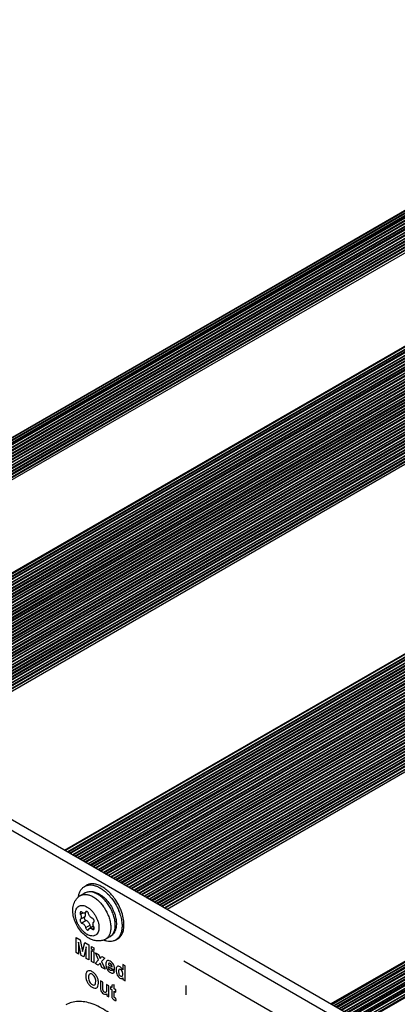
# Model space of a CAD drawing. Header units: inches. Extents: x 0 to 17, y 0 to 11.
# Tile 39 of 44: x 9.3 to 10.1, y 2.8 to 4.9. Entities that reach past the tile are written whole.
import ezdxf

# ---------------------------------------------------------------- set-up
doc = ezdxf.new("R2010")
doc.units = ezdxf.units.IN
doc.header["$LTSCALE"] = 0.935
doc.header["$MEASUREMENT"] = 0
doc.layers.get('0').update_dxf_attribs({"linetype": 'CONTINUOUS'})
doc.layers.add('02___PRT_ALL_AXES', color=7, linetype='CONTINUOUS')
doc.layers.add('03___PRT_ALL_CURVES', color=7, linetype='CONTINUOUS')

msp = doc.modelspace()

# ---------------------------------------------------------------- linework, layer by layer
at = {"color": 7, "linetype": 'Continuous'}
for p, q in [((8.5307, 3.6192), (10.8244, 4.9434)), ((10.8327, 4.9475), (8.5317, 3.6191)), ((8.5317, 3.6191), (10.8324, 4.9474)), ((8.532, 3.619), (10.8333, 4.9477)), ((8.5389, 3.6183), (10.8424, 4.9482)), ((10.8432, 4.9484), (8.5391, 3.6181)), ((8.5393, 3.6177), (10.8439, 4.9483)), ((10.847, 4.9449), (8.5446, 3.6156)), ((8.5461, 3.615), (10.8474, 4.9437)), ((8.5478, 3.6143), (10.8535, 4.9455)), ((10.8549, 4.9455), (8.5486, 3.614)), ((8.5492, 3.6137), (10.8555, 4.9452)), ((10.8583, 4.9413), (8.5545, 3.6111)), ((8.5556, 3.6105), (10.8585, 4.9401)), ((8.5591, 3.6084), (10.8649, 4.9396)), ((10.8666, 4.9395), (8.5601, 3.6079)), ((8.5608, 3.6074), (10.8673, 4.9391)), ((10.8697, 4.9348), (8.5657, 3.6046)), ((8.5664, 3.6042), (10.8697, 4.934)), ((8.5703, 3.602), (10.876, 4.9332)), ((10.8777, 4.933), (8.5713, 3.6014)), ((8.572, 3.601), (10.8784, 4.9326)), ((10.8809, 4.9284), (8.5769, 3.5982)), ((8.5775, 3.5978), (10.8809, 4.9276)), ((8.5814, 3.5956), (10.8871, 4.9268)), ((10.8889, 4.9266), (8.5824, 3.595)), ((8.5831, 3.5946), (10.8896, 4.9262)), ((10.892, 4.922), (8.588, 3.5918)), ((8.5887, 3.5914), (10.892, 4.9212)), ((8.5925, 3.5891), (10.8983, 4.9204)), ((10.9, 4.9202), (8.5936, 3.5886)), ((8.5943, 3.5882), (10.9007, 4.9198)), ((10.9031, 4.9156), (8.5991, 3.5854)), ((8.5998, 3.5849), (10.9031, 4.9148)), ((8.6037, 3.5827), (10.9094, 4.9139)), ((10.9111, 4.9138), (8.6047, 3.5821)), ((8.6054, 3.5817), (10.9118, 4.9133)), ((10.9143, 4.9091), (8.6103, 3.5789)), ((8.611, 3.5785), (10.9143, 4.9083)), ((10.9167, 4.9041), (8.6158, 3.5757)), ((8.7911, 3.4745), (11.0968, 4.8057)), ((11.0985, 4.8056), (8.7921, 3.4739)), ((8.7928, 3.4735), (11.0992, 4.8052)), ((11.1017, 4.8009), (8.7976, 3.4707)), ((8.7983, 3.4703), (11.1017, 4.8001)), ((8.8022, 3.4681), (11.1079, 4.7993)), ((11.1097, 4.7991), (8.8032, 3.4675)), ((8.8039, 3.4671), (11.1104, 4.7987)), ((11.1128, 4.7945), (8.8088, 3.4643)), ((8.8095, 3.4639), (11.1128, 4.7937)), ((8.8133, 3.4617), (11.1191, 4.7929)), ((11.1208, 4.7927), (8.8143, 3.4611)), ((8.815, 3.4607), (11.1215, 4.7923)), ((11.1239, 4.7881), (8.8199, 3.4579)), ((8.8206, 3.4575), (11.1239, 4.7873)), ((8.8245, 3.4552), (11.1302, 4.7864)), ((11.1319, 4.7863), (8.8255, 3.4547)), ((8.8262, 3.4543), (11.1326, 4.7859)), ((11.1351, 4.7817), (8.8311, 3.4514)), ((8.8317, 3.451), (11.1351, 4.7809)), ((8.8356, 3.4488), (11.1413, 4.78)), ((11.1431, 4.7798), (8.8366, 3.4482)), ((8.8373, 3.4478), (11.1438, 4.7794)), ((11.1462, 4.7752), (8.8422, 3.445)), ((8.8429, 3.4446), (11.1462, 4.7744)), ((8.8467, 3.4424), (11.1525, 4.7736)), ((11.1542, 4.7734), (8.8478, 3.4418)), ((8.8484, 3.4414), (11.1549, 4.773)), ((11.1573, 4.7688), (8.8533, 3.4386)), ((8.854, 3.4382), (11.1573, 4.768)), ((8.8579, 3.436), (11.1636, 4.7672)), ((11.1653, 4.767), (8.8589, 3.4354)), ((8.8596, 3.435), (11.166, 4.7666)), ((11.1685, 4.7624), (8.8645, 3.4322)), ((8.8652, 3.4318), (11.1685, 4.7616)), ((8.869, 3.4295), (11.1748, 4.7607)), ((11.1765, 4.7606), (8.87, 3.4289)), ((8.8707, 3.4285), (11.1772, 4.7602)), ((11.1796, 4.7559), (8.8756, 3.4257)), ((8.8763, 3.4253), (11.1796, 4.7551)), ((8.8802, 3.4231), (11.1859, 4.7543)), ((11.1876, 4.7541), (8.8812, 3.4225)), ((8.8819, 3.4221), (11.1883, 4.7537)), ((11.1907, 4.7495), (8.8867, 3.4193)), ((8.8874, 3.4189), (11.1907, 4.7487)), ((8.8913, 3.4167), (11.197, 4.7479)), ((11.1987, 4.7477), (8.8923, 3.4161)), ((8.893, 3.4157), (11.1994, 4.7473)), ((11.2019, 4.7431), (8.8979, 3.4129)), ((8.8986, 3.4125), (11.2019, 4.7423)), ((8.9024, 3.4102), (11.2082, 4.7414)), ((11.2099, 4.7413), (8.9034, 3.4097)), ((8.9041, 3.4093), (11.2106, 4.7409)), ((11.213, 4.7367), (8.909, 3.4064)), ((8.9097, 3.406), (11.213, 4.7359)), ((8.9136, 3.4038), (11.2193, 4.735)), ((11.221, 4.7348), (8.9146, 3.4032)), ((8.9153, 3.4028), (11.2217, 4.7344)), ((11.2241, 4.7302), (8.9201, 3.4)), ((8.9208, 3.3996), (11.2241, 4.7294)), ((8.9247, 3.3974), (11.2304, 4.7286)), ((11.2322, 4.7284), (8.9257, 3.3968)), ((8.9264, 3.3964), (11.2328, 4.728)), ((11.2353, 4.7238), (8.9313, 3.3936)), ((8.932, 3.3932), (11.2353, 4.723)), ((8.9358, 3.391), (11.2416, 4.7222)), ((11.2433, 4.722), (8.9368, 3.3904)), ((8.9375, 3.39), (11.244, 4.7216)), ((11.2464, 4.7174), (8.9424, 3.3872)), ((8.9431, 3.3868), (11.2464, 4.7166)), ((8.947, 3.3845), (11.2527, 4.7157)), ((11.2544, 4.7156), (8.948, 3.3839)), ((8.9487, 3.3835), (11.2551, 4.7152)), ((11.2576, 4.7109), (8.9535, 3.3807)), ((8.9542, 3.3803), (11.2576, 4.7101)), ((8.9581, 3.3781), (11.2638, 4.7093)), ((11.2656, 4.7091), (8.9591, 3.3775)), ((8.9598, 3.3771), (11.2663, 4.7087)), ((11.2687, 4.7045), (8.9647, 3.3743)), ((8.9654, 3.3739), (11.2687, 4.7037)), ((8.9692, 3.3717), (11.275, 4.7029)), ((11.2767, 4.7027), (8.9702, 3.3711)), ((8.9709, 3.3707), (11.2774, 4.7023)), ((11.2798, 4.6981), (8.9758, 3.3679)), ((8.9765, 3.3675), (11.2798, 4.6973)), ((8.9804, 3.3652), (11.2861, 4.6964)), ((11.2878, 4.6963), (8.9814, 3.3647)), ((8.9821, 3.3643), (11.2885, 4.6959)), ((11.291, 4.6917), (8.9869, 3.3614)), ((8.9876, 3.361), (11.291, 4.6908)), ((8.9915, 3.3588), (11.2972, 4.69)), ((11.299, 4.6898), (8.9925, 3.3582)), ((8.9932, 3.3578), (11.2997, 4.6894)), ((11.3021, 4.6852), (8.9981, 3.355)), ((8.9988, 3.3546), (11.3021, 4.6844)), ((9.0026, 3.3524), (11.3084, 4.6836)), ((11.3101, 4.6834), (9.0037, 3.3518)), ((9.0043, 3.3514), (11.3108, 4.683)), ((11.3132, 4.6788), (9.0092, 3.3486)), ((9.0099, 3.3482), (11.3132, 4.678)), ((11.3157, 4.6738), (9.0148, 3.3454)), ((9.3715, 3.1394), (11.6772, 4.4706)), ((11.679, 4.4705), (9.3725, 3.1388)), ((9.3732, 3.1384), (11.6797, 4.47)), ((11.6821, 4.4658), (9.3781, 3.1356)), ((9.3788, 3.1352), (11.6821, 4.465)), ((9.3826, 3.133), (11.6884, 4.4642)), ((11.6901, 4.464), (9.3837, 3.1324)), ((9.3843, 3.132), (11.6908, 4.4636)), ((11.6932, 4.4594), (9.3892, 3.1292)), ((9.3899, 3.1288), (11.6932, 4.4586)), ((9.3938, 3.1266), (11.6995, 4.4578)), ((11.7012, 4.4576), (9.3948, 3.126)), ((9.3955, 3.1256), (11.7019, 4.4572)), ((11.7044, 4.453), (9.4004, 3.1228)), ((9.4011, 3.1224), (11.7044, 4.4522)), ((9.4049, 3.1201), (11.7106, 4.4513)), ((11.7124, 4.4512), (9.4059, 3.1195)), ((9.4066, 3.1191), (11.7131, 4.4508)), ((11.7155, 4.4465), (9.4115, 3.1163)), ((9.4122, 3.1159), (11.7155, 4.4457)), ((9.416, 3.1137), (11.7218, 4.4449)), ((11.7235, 4.4447), (9.4171, 3.1131)), ((9.4178, 3.1127), (11.7242, 4.4443)), ((11.7266, 4.4401), (9.4226, 3.1099)), ((9.4233, 3.1095), (11.7266, 4.4393)), ((9.4272, 3.1073), (11.7329, 4.4385)), ((11.7346, 4.4383), (9.4282, 3.1067)), ((9.4289, 3.1063), (11.7353, 4.4379)), ((11.7378, 4.4337), (9.4338, 3.1035)), ((9.4345, 3.1031), (11.7378, 4.4329)), ((9.4383, 3.1008), (11.7441, 4.432)), ((11.7458, 4.4319), (9.4393, 3.1003)), ((9.44, 3.0999), (11.7465, 4.4315)), ((11.7489, 4.4273), (9.4449, 3.097)), ((9.4456, 3.0966), (11.7489, 4.4265)), ((9.4495, 3.0944), (11.7552, 4.4256)), ((11.7569, 4.4254), (9.4505, 3.0938)), ((9.4512, 3.0934), (11.7576, 4.425)), ((11.76, 4.4208), (9.456, 3.0906)), ((9.4567, 3.0902), (11.76, 4.42)), ((9.4606, 3.088), (11.7663, 4.4192)), ((11.768, 4.419), (9.4616, 3.0874)), ((9.4623, 3.087), (11.7687, 4.4186)), ((11.7712, 4.4144), (9.4672, 3.0842)), ((9.4679, 3.0838), (11.7712, 4.4136)), ((9.4717, 3.0816), (11.7775, 4.4128)), ((11.7792, 4.4126), (9.4727, 3.081)), ((9.4734, 3.0806), (11.7799, 4.4122)), ((11.7823, 4.408), (9.4783, 3.0778)), ((9.479, 3.0774), (11.7823, 4.4072)), ((9.4829, 3.0751), (11.7886, 4.4063)), ((11.7903, 4.4062), (9.4839, 3.0745)), ((9.4846, 3.0741), (11.791, 4.4058)), ((11.7935, 4.4015), (9.4894, 3.0713)), ((9.4901, 3.0709), (11.7935, 4.4007)), ((9.494, 3.0687), (11.7997, 4.3999)), ((11.8015, 4.3997), (9.495, 3.0681)), ((9.4957, 3.0677), (11.8022, 4.3993)), ((11.8046, 4.3951), (9.5006, 3.0649)), ((9.5013, 3.0645), (11.8046, 4.3943)), ((9.5051, 3.0623), (11.8109, 4.3935)), ((11.8126, 4.3933), (9.5061, 3.0617)), ((9.5068, 3.0613), (11.8133, 4.3929)), ((11.8157, 4.3887), (9.5117, 3.0585)), ((9.5124, 3.0581), (11.8157, 4.3879)), ((9.5163, 3.0558), (11.822, 4.387)), ((11.8237, 4.3869), (9.5173, 3.0553)), ((9.518, 3.0549), (11.8244, 4.3865)), ((11.8269, 4.3823), (9.5228, 3.052)), ((9.5235, 3.0516), (11.8269, 4.3814)), ((9.5274, 3.0494), (11.8331, 4.3806)), ((11.8349, 4.3804), (9.5284, 3.0488)), ((9.5291, 3.0484), (11.8356, 4.38)), ((11.838, 4.3758), (9.534, 3.0456)), ((9.5347, 3.0452), (11.838, 4.375)), ((9.5385, 3.043), (11.8443, 4.3742)), ((11.846, 4.374), (9.5395, 3.0424)), ((9.5402, 3.042), (11.8467, 4.3736)), ((11.8491, 4.3694), (9.5451, 3.0392)), ((9.5458, 3.0388), (11.8491, 4.3686)), ((9.5497, 3.0366), (11.8554, 4.3678)), ((11.8571, 4.3676), (9.5507, 3.036)), ((9.5514, 3.0356), (11.8578, 4.3672)), ((11.8603, 4.363), (9.5563, 3.0328)), ((9.5569, 3.0324), (11.8603, 4.3622)), ((9.5608, 3.0301), (11.8665, 4.3613)), ((11.8683, 4.3612), (9.5618, 3.0295)), ((9.5625, 3.0291), (11.869, 4.3608)), ((11.8714, 4.3565), (9.5674, 3.0263)), ((9.5681, 3.0259), (11.8714, 4.3557)), ((9.5719, 3.0237), (11.8777, 4.3549)), ((11.8794, 4.3547), (9.573, 3.0231)), ((9.5737, 3.0227), (11.8801, 4.3543)), ((11.8825, 4.3501), (9.5785, 3.0199)), ((9.5792, 3.0195), (11.8825, 4.3493)), ((9.5831, 3.0173), (11.8888, 4.3485)), ((11.8905, 4.3483), (9.5841, 3.0167)), ((9.5848, 3.0163), (11.8912, 4.3479)), ((11.8937, 4.3437), (9.5897, 3.0135)), ((9.5904, 3.0131), (11.8937, 4.3429)), ((11.8961, 4.3387), (9.5952, 3.0103)), ((12.2577, 4.1355), (9.9519, 2.8043)), ((12.2594, 4.1353), (9.953, 2.8037)), ((9.9537, 2.8033), (12.2601, 4.1349)), ((12.2625, 4.1307), (9.9585, 2.8005)), ((9.9592, 2.8001), (12.2625, 4.1299)), ((12.2688, 4.1291), (9.9631, 2.7979)), ((12.2705, 4.1289), (9.9641, 2.7973)), ((9.9648, 2.7969), (12.2712, 4.1285)), ((12.2737, 4.1243), (9.9697, 2.7941)), ((9.9704, 2.7937), (12.2737, 4.1235)), ((12.28, 4.1226), (9.9742, 2.7914)), ((12.2817, 4.1225), (9.9752, 2.7909)), ((9.9759, 2.7905), (12.2824, 4.1221)), ((12.2848, 4.1179), (9.9808, 2.7876)), ((9.9815, 2.7872), (12.2848, 4.1171)), ((12.2911, 4.1162), (9.9854, 2.785)), ((12.2928, 4.1161), (9.9864, 2.7844)), ((9.9871, 2.784), (12.2935, 4.1156)), ((12.2959, 4.1114), (9.9919, 2.7812)), ((9.9926, 2.7808), (12.2959, 4.1106)), ((12.3022, 4.1098), (9.9965, 2.7786)), ((12.3039, 4.1096), (9.9975, 2.778)), ((9.9982, 2.7776), (12.3046, 4.1092)), ((12.3071, 4.105), (10.0031, 2.7748)), ((10.0038, 2.7744), (12.3071, 4.1042)), ((12.3134, 4.1034), (10.0076, 2.7722)), ((12.3151, 4.1032), (10.0086, 2.7716)), ((10.0093, 2.7712), (12.3158, 4.1028)), ((12.3182, 4.0986), (10.0142, 2.7684)), ((10.0149, 2.768), (12.3182, 4.0978)), ((12.3245, 4.0969), (10.0188, 2.7657)), ((12.3262, 4.0968), (10.0198, 2.7651)), ((10.0205, 2.7647), (12.3269, 4.0964)), ((10.3966, 2.5476), (8.5523, 3.6124)), ((10.3758, 2.5355), (8.5314, 3.6003)), ((9.4066, 3.0405), (9.4163, 3.0461)), ((9.4156, 3.0604), (9.4198, 3.0629)), ((9.4212, 3.0054), (9.4161, 3.0025)), ((9.42, 3.0059), (9.4178, 3.0047)), ((9.4121, 3.0026), (9.4066, 2.9994)), ((9.416, 2.9941), (9.4066, 2.9887)), ((9.4192, 2.9858), (9.4098, 2.9803)), ((9.4823, 2.9964), (9.4837, 2.9903)), ((9.4273, 2.9758), (9.4178, 2.9703)), ((9.4347, 2.9738), (9.426, 2.9688)), ((9.4363, 2.9696), (9.4323, 2.9673)), ((9.4823, 2.9725), (9.4824, 2.9764)), ((9.4613, 2.9457), (9.4711, 2.9513)), ((9.4831, 2.9435), (9.4873, 2.946))]:
    msp.add_line(p, q, dxfattribs=at)
for centre, radius, start, end in [((9.4219, 3.0141), 0.0305, 120.0031, 130.1804), ((9.4196, 3.0018), 0.0481, 60.9873, 64.2645), ((9.4185, 2.9997), 0.0505, 60.3384, 60.999), ((9.4181, 2.9991), 0.0512, 60, 60.3392), ((9.4106, 2.9837), 0.0707, 47.1068, 48.3259), ((9.4095, 2.9825), 0.0724, 46.1943, 47.1081), ((9.393, 2.9717), 0.1028, 40.19, 43.6636), ((9.4021, 2.9973), 0.0158, 20.5437, 20.8451), ((9.3883, 2.9659), 0.1099, 21.3694, 22.02), ((9.3916, 2.968), 0.1108, 21.9872, 22.6647), ((9.3929, 2.9685), 0.1095, 20.9029, 21.9879), ((9.4503, 2.9798), 0.0167, 200.9093, 208.0917), ((9.4461, 2.9721), 0.0305, 290.0292, 299.9976)]:
    msp.add_arc(centre, radius, start, end, dxfattribs=at)
for points, knots in [([(9.4022, 3.0374), (9.4025, 3.04), (9.4036, 3.0448), (9.4064, 3.0514), (9.4098, 3.0559), (9.413, 3.0587), (9.4147, 3.0599), (9.4156, 3.0604)], [0, 0, 0, 0, 0.280441, 0.536574, 0.773429, 0.887417, 1, 1, 1, 1]), ([(9.4156, 3.0604), (9.4173, 3.0614), (9.4209, 3.0629), (9.4269, 3.0638), (9.4334, 3.0633), (9.4402, 3.0616), (9.4471, 3.0585), (9.4541, 3.0543), (9.4609, 3.049), (9.4652, 3.0448), (9.4673, 3.0426)], [0, 0, 0, 0, 0.097842, 0.199683, 0.308774, 0.427223, 0.55598, 0.695006, 0.843482, 1, 1, 1, 1]), ([(9.4163, 3.0461), (9.4174, 3.0468), (9.4198, 3.0479), (9.4236, 3.049), (9.4276, 3.0495), (9.433, 3.0493), (9.4399, 3.0477), (9.4451, 3.0453), (9.4477, 3.0438)], [0, 0, 0, 0, 0.118415, 0.237278, 0.35734, 0.479257, 0.731453, 1, 1, 1, 1]), ([(9.4405, 3.0451), (9.4383, 3.0461), (9.4341, 3.0478), (9.4276, 3.0489), (9.4216, 3.0485), (9.4179, 3.0471), (9.4163, 3.0461)], [0, 0, 0, 0, 0.284852, 0.542367, 0.77758, 1, 1, 1, 1]), ([(9.4835, 3.0302), (9.4812, 3.0335), (9.4765, 3.0399), (9.4685, 3.0485), (9.4601, 3.0556), (9.4514, 3.0611), (9.4428, 3.0647), (9.4356, 3.0661), (9.4303, 3.0661), (9.4266, 3.0655), (9.4231, 3.0645), (9.4209, 3.0635), (9.4198, 3.0629)], [0, 0, 0, 0, 0.156398, 0.307338, 0.449848, 0.581624, 0.701372, 0.809227, 0.859353, 0.907448, 0.9541, 1, 1, 1, 1]), ([(9.4248, 2.9475), (9.4211, 2.9497), (9.4138, 2.9551), (9.4047, 2.9654), (9.3974, 2.9773), (9.3922, 2.9901), (9.3896, 3.0033), (9.3899, 3.0142), (9.392, 3.0223), (9.3944, 3.028), (9.3977, 3.0331), (9.4006, 3.0361), (9.4022, 3.0374)], [0, 0, 0, 0, 0.124415, 0.254808, 0.388215, 0.520102, 0.646715, 0.767106, 0.825767, 0.883917, 0.941931, 1, 1, 1, 1]), ([(9.4066, 3.0405), (9.4075, 3.041), (9.4094, 3.0419), (9.4136, 3.0431), (9.4195, 3.0432), (9.4268, 3.0415), (9.4316, 3.0392), (9.434, 3.0378)], [0, 0, 0, 0, 0.108163, 0.218365, 0.451371, 0.710411, 1, 1, 1, 1]), ([(9.434, 3.0378), (9.4366, 3.0363), (9.4419, 3.0326), (9.4491, 3.0259), (9.4557, 3.0179), (9.4615, 3.009), (9.4663, 2.9995), (9.4699, 2.9898), (9.4721, 2.9802), (9.4727, 2.9738), (9.4727, 2.9707)], [0, 0, 0, 0, 0.114158, 0.237324, 0.366975, 0.499999, 0.633023, 0.762674, 0.885841, 1, 1, 1, 1]), ([(9.4824, 2.9764), (9.4824, 2.9794), (9.4819, 2.9858), (9.4796, 2.9954), (9.476, 3.0051), (9.4712, 3.0146), (9.4654, 3.0235), (9.4588, 3.0315), (9.4516, 3.0382), (9.4463, 3.0419), (9.4437, 3.0434)], [0, 0, 0, 0, 0.114159, 0.237326, 0.366977, 0.500001, 0.633025, 0.762676, 0.885842, 1, 1, 1, 1]), ([(9.4477, 3.0438), (9.4486, 3.0433), (9.4521, 3.0412), (9.4553, 3.0386), (9.4577, 3.0365)], [0, 0, 0, 0, 0.242232, 1, 1, 1, 1]), ([(9.4596, 3.0347), (9.4628, 3.0317), (9.4686, 3.025), (9.4734, 3.0175), (9.4755, 3.0135)], [0, 0, 0, 0, 0.492754, 1, 1, 1, 1]), ([(9.4715, 3.038), (9.4754, 3.0334), (9.4824, 3.0235), (9.4878, 3.0127), (9.4901, 3.0071)], [0, 0, 0, 0, 0.498548, 1, 1, 1, 1]), ([(9.4939, 3.0107), (9.4932, 3.0124), (9.4902, 3.0191), (9.4865, 3.0256), (9.4835, 3.0302)], [0, 0, 0, 0, 0.24845, 1, 1, 1, 1]), ([(9.4211, 2.9558), (9.4193, 2.9569), (9.4158, 2.9593), (9.411, 2.9638), (9.4066, 2.9691), (9.4027, 2.975), (9.3995, 2.9814), (9.3971, 2.9879), (9.3956, 2.9943), (9.3951, 3.0004), (9.3955, 3.0059), (9.397, 3.0107), (9.3994, 3.0147), (9.4027, 3.0175), (9.4068, 3.019), (9.4114, 3.0191), (9.4163, 3.0179), (9.4195, 3.0164), (9.4211, 3.0155)], [0, 0, 0, 0, 0.066588, 0.138432, 0.214058, 0.291651, 0.369246, 0.444871, 0.516718, 0.583304, 0.643683, 0.697697, 0.746279, 0.791652, 0.837024, 0.885606, 0.939618, 1, 1, 1, 1]), ([(9.4067, 3.0047), (9.4066, 3.0046), (9.4063, 3.0043), (9.4059, 3.0038), (9.4057, 3.0032), (9.4057, 3.0027), (9.4057, 3.0025)], [0, 0, 0, 0, 0.21778, 0.450904, 0.710268, 1, 1, 1, 1]), ([(9.4098, 3.004), (9.4095, 3.0042), (9.409, 3.0045), (9.4082, 3.0049), (9.4074, 3.005), (9.4069, 3.0048), (9.4067, 3.0047)], [0, 0, 0, 0, 0.299823, 0.56364, 0.792905, 1, 1, 1, 1]), ([(9.4161, 3.0025), (9.4157, 3.0023), (9.4147, 3.002), (9.4131, 3.0021), (9.4114, 3.0028), (9.4103, 3.0035), (9.4098, 3.004)], [0, 0, 0, 0, 0.207094, 0.436359, 0.700159, 1, 1, 1, 1]), ([(9.4178, 3.0047), (9.4177, 3.0042), (9.4173, 3.0034), (9.4165, 3.0027), (9.4161, 3.0025)], [0, 0, 0, 0, 0.522943, 1, 1, 1, 1]), ([(9.4178, 2.9984), (9.4178, 2.9988), (9.4177, 3.0003), (9.4173, 3.0018), (9.4169, 3.0028)], [0, 0, 0, 0, 0.232759, 1, 1, 1, 1]), ([(9.4187, 3.0058), (9.4185, 3.0056), (9.4181, 3.0053), (9.4179, 3.0049), (9.4178, 3.0047)], [0, 0, 0, 0, 0.477173, 1, 1, 1, 1]), ([(9.4212, 3.0054), (9.421, 3.0056), (9.4205, 3.0058), (9.4198, 3.006), (9.4192, 3.006), (9.4188, 3.0059), (9.4187, 3.0058)], [0, 0, 0, 0, 0.291793, 0.551803, 0.784184, 1, 1, 1, 1]), ([(9.4211, 3.0155), (9.4228, 3.0144), (9.4263, 3.012), (9.4311, 3.0075), (9.4356, 3.0022), (9.4394, 2.9963), (9.4426, 2.9899), (9.445, 2.9834), (9.4465, 2.977), (9.447, 2.9709), (9.4466, 2.9654), (9.4452, 2.9605), (9.4428, 2.9566), (9.4394, 2.9538), (9.4354, 2.9523), (9.4308, 2.9522), (9.4259, 2.9534), (9.4227, 2.9549), (9.4211, 2.9558)], [0, 0, 0, 0, 0.066588, 0.138432, 0.214058, 0.291651, 0.369246, 0.444871, 0.516718, 0.583304, 0.643683, 0.697697, 0.746279, 0.791652, 0.837024, 0.885606, 0.939618, 1, 1, 1, 1]), ([(9.4243, 3.001), (9.4241, 3.0019), (9.4235, 3.0032), (9.4223, 3.0046), (9.4216, 3.0052), (9.4212, 3.0054)], [0, 0, 0, 0, 0.513123, 0.767506, 1, 1, 1, 1]), ([(9.4755, 3.0135), (9.4759, 3.0128), (9.4773, 3.01), (9.4786, 3.0071), (9.4795, 3.0049)], [0, 0, 0, 0, 0.251377, 1, 1, 1, 1]), ([(9.4795, 3.0049), (9.4798, 3.0042), (9.4808, 3.0014), (9.4818, 2.9986), (9.4823, 2.9964)], [0, 0, 0, 0, 0.252928, 1, 1, 1, 1]), ([(9.4906, 3.006), (9.4909, 3.0052), (9.492, 3.0022), (9.493, 2.9991), (9.4937, 2.9967)], [0, 0, 0, 0, 0.253033, 1, 1, 1, 1]), ([(9.5013, 2.9769), (9.5013, 2.9819), (9.5001, 2.9924), (9.4971, 3.0025), (9.4951, 3.0076)], [0, 0, 0, 0, 0.477586, 1, 1, 1, 1]), ([(9.4057, 3.0025), (9.4057, 3.002), (9.4059, 3.0009), (9.4063, 2.9999), (9.4066, 2.9994)], [0, 0, 0, 0, 0.474593, 1, 1, 1, 1]), ([(9.4066, 2.9887), (9.4063, 2.9885), (9.4058, 2.9878), (9.4057, 2.987), (9.4057, 2.9865)], [0, 0, 0, 0, 0.451352, 1, 1, 1, 1]), ([(9.4057, 2.9865), (9.4057, 2.9859), (9.406, 2.9846), (9.4069, 2.9827), (9.4082, 2.9812), (9.4093, 2.9805), (9.4098, 2.9803)], [0, 0, 0, 0, 0.244242, 0.514335, 0.776408, 1, 1, 1, 1]), ([(9.4066, 2.9994), (9.4071, 2.9983), (9.408, 2.9963), (9.4083, 2.9941), (9.4083, 2.993)], [0, 0, 0, 0, 0.525407, 1, 1, 1, 1]), ([(9.4083, 2.993), (9.4083, 2.9925), (9.4083, 2.9916), (9.4079, 2.9904), (9.4074, 2.9894), (9.4069, 2.9889), (9.4066, 2.9887)], [0, 0, 0, 0, 0.287629, 0.547318, 0.782091, 1, 1, 1, 1]), ([(9.4151, 2.992), (9.4151, 2.9924), (9.4152, 2.9932), (9.4157, 2.9939), (9.416, 2.9941)], [0, 0, 0, 0, 0.548648, 1, 1, 1, 1]), ([(9.4192, 2.9858), (9.4187, 2.986), (9.4176, 2.9867), (9.4163, 2.9882), (9.4154, 2.99), (9.4151, 2.9914), (9.4151, 2.992)], [0, 0, 0, 0, 0.223592, 0.485665, 0.755758, 1, 1, 1, 1]), ([(9.416, 2.9941), (9.4163, 2.9943), (9.4168, 2.9948), (9.4174, 2.9959), (9.4177, 2.9971), (9.4178, 2.998), (9.4178, 2.9984)], [0, 0, 0, 0, 0.217909, 0.452682, 0.712371, 1, 1, 1, 1]), ([(9.4273, 2.9758), (9.427, 2.9769), (9.4261, 2.9791), (9.4243, 2.9821), (9.422, 2.9844), (9.4201, 2.9855), (9.4192, 2.9858)], [0, 0, 0, 0, 0.26204, 0.530597, 0.782656, 1, 1, 1, 1]), ([(9.4323, 2.991), (9.4314, 2.9913), (9.4296, 2.9923), (9.4273, 2.9947), (9.4254, 2.9976), (9.4246, 2.9998), (9.4243, 3.001)], [0, 0, 0, 0, 0.217344, 0.469403, 0.73796, 1, 1, 1, 1]), ([(9.4364, 2.9847), (9.4364, 2.9854), (9.4362, 2.9867), (9.4353, 2.9886), (9.434, 2.9901), (9.4329, 2.9908), (9.4323, 2.991)], [0, 0, 0, 0, 0.244242, 0.514335, 0.776408, 1, 1, 1, 1]), ([(9.4338, 2.9783), (9.4338, 2.9788), (9.4339, 2.9796), (9.4342, 2.9809), (9.4348, 2.9819), (9.4353, 2.9824), (9.4356, 2.9826)], [0, 0, 0, 0, 0.287629, 0.547318, 0.782091, 1, 1, 1, 1]), ([(9.4356, 2.9826), (9.4359, 2.9828), (9.4363, 2.9835), (9.4364, 2.9843), (9.4364, 2.9847)], [0, 0, 0, 0, 0.451352, 1, 1, 1, 1]), ([(9.4837, 2.9903), (9.484, 2.989), (9.4848, 2.9838), (9.4849, 2.9784), (9.4845, 2.9745)], [0, 0, 0, 0, 0.260755, 1, 1, 1, 1]), ([(9.4937, 2.9967), (9.4948, 2.993), (9.4964, 2.9856), (9.4971, 2.9781), (9.4971, 2.9744)], [0, 0, 0, 0, 0.518499, 1, 1, 1, 1]), ([(9.4098, 2.9803), (9.4107, 2.98), (9.4125, 2.9789), (9.4148, 2.9766), (9.4167, 2.9737), (9.4176, 2.9715), (9.4178, 2.9703)], [0, 0, 0, 0, 0.217344, 0.469403, 0.73796, 1, 1, 1, 1]), ([(9.4178, 2.9703), (9.418, 2.9696), (9.4187, 2.9681), (9.4199, 2.9666), (9.4211, 2.9657), (9.4219, 2.9654), (9.4228, 2.9653), (9.4233, 2.9654), (9.4235, 2.9655)], [0, 0, 0, 0, 0.290367, 0.576453, 0.703926, 0.815945, 0.912878, 1, 1, 1, 1]), ([(9.4235, 2.9655), (9.4237, 2.9657), (9.424, 2.966), (9.4242, 2.9664), (9.4243, 2.9666)], [0, 0, 0, 0, 0.477173, 1, 1, 1, 1]), ([(9.4243, 2.9666), (9.4245, 2.9671), (9.4249, 2.9679), (9.4256, 2.9686), (9.426, 2.9688)], [0, 0, 0, 0, 0.522943, 1, 1, 1, 1]), ([(9.426, 2.9688), (9.4264, 2.969), (9.4274, 2.9693), (9.429, 2.9692), (9.4307, 2.9685), (9.4318, 2.9678), (9.4323, 2.9673)], [0, 0, 0, 0, 0.207094, 0.436359, 0.700159, 1, 1, 1, 1]), ([(9.4304, 2.9713), (9.43, 2.9715), (9.4293, 2.9721), (9.4281, 2.9735), (9.4275, 2.9749), (9.4273, 2.9758)], [0, 0, 0, 0, 0.232494, 0.486877, 1, 1, 1, 1]), ([(9.4323, 2.9673), (9.4326, 2.9671), (9.4331, 2.9668), (9.4339, 2.9664), (9.4347, 2.9663), (9.4352, 2.9665), (9.4354, 2.9666)], [0, 0, 0, 0, 0.299823, 0.56364, 0.792905, 1, 1, 1, 1]), ([(9.4347, 2.9738), (9.4346, 2.9742), (9.4341, 2.9757), (9.4338, 2.9772), (9.4338, 2.9783)], [0, 0, 0, 0, 0.266214, 1, 1, 1, 1]), ([(9.4354, 2.9666), (9.4356, 2.9667), (9.4359, 2.967), (9.4362, 2.9675), (9.4364, 2.9681), (9.4364, 2.9686), (9.4364, 2.9688)], [0, 0, 0, 0, 0.21778, 0.450904, 0.710268, 1, 1, 1, 1]), ([(9.4364, 2.9688), (9.4364, 2.9693), (9.4362, 2.9704), (9.4358, 2.9714), (9.4356, 2.9719)], [0, 0, 0, 0, 0.474593, 1, 1, 1, 1]), ([(9.4727, 2.9707), (9.4727, 2.968), (9.4723, 2.9627), (9.4701, 2.9555), (9.4671, 2.9505), (9.464, 2.9474), (9.4622, 2.9462), (9.4613, 2.9457)], [0, 0, 0, 0, 0.28959, 0.54863, 0.781636, 0.891837, 1, 1, 1, 1]), ([(9.4711, 2.9513), (9.4727, 2.9522), (9.4757, 2.9547), (9.4791, 2.9596), (9.4814, 2.9657), (9.4821, 2.9702), (9.4823, 2.9725)], [0, 0, 0, 0, 0.222684, 0.458019, 0.715441, 1, 1, 1, 1]), ([(9.4835, 2.9687), (9.483, 2.9669), (9.4818, 2.9633), (9.4791, 2.9585), (9.4755, 2.9543), (9.4726, 2.9522), (9.4711, 2.9513)], [0, 0, 0, 0, 0.258834, 0.509789, 0.755961, 1, 1, 1, 1]), ([(9.4845, 2.9745), (9.4844, 2.974), (9.4842, 2.9721), (9.4838, 2.9701), (9.4835, 2.9687)], [0, 0, 0, 0, 0.254282, 1, 1, 1, 1]), ([(9.4971, 2.9744), (9.4971, 2.9715), (9.4967, 2.9659), (9.4948, 2.9581), (9.4916, 2.9515), (9.4886, 2.9478), (9.487, 2.9463)], [0, 0, 0, 0, 0.285026, 0.544651, 0.781064, 1, 1, 1, 1]), ([(9.4873, 2.946), (9.4885, 2.9466), (9.4906, 2.9481), (9.4934, 2.9509), (9.4958, 2.9541), (9.4978, 2.9579), (9.4994, 2.9621), (9.5009, 2.9684), (9.5013, 2.9734), (9.5013, 2.9769)], [0, 0, 0, 0, 0.108047, 0.218131, 0.332105, 0.451502, 0.577464, 0.710722, 1, 1, 1, 1]), ([(9.4565, 2.9434), (9.454, 2.9425), (9.4486, 2.9413), (9.4404, 2.9416), (9.4323, 2.9437), (9.4273, 2.9461), (9.4248, 2.9475)], [0, 0, 0, 0, 0.247514, 0.495056, 0.744784, 1, 1, 1, 1]), ([(9.4831, 2.9435), (9.4813, 2.9425), (9.4773, 2.9409), (9.4707, 2.9401), (9.4636, 2.9409), (9.4589, 2.9424), (9.4566, 2.9433)], [0, 0, 0, 0, 0.226305, 0.463349, 0.719566, 1, 1, 1, 1]), ([(9.487, 2.9463), (9.4867, 2.9461), (9.4854, 2.945), (9.4841, 2.9441), (9.4831, 2.9435)], [0, 0, 0, 0, 0.251769, 1, 1, 1, 1])]:
    msp.add_open_spline(points, degree=3, knots=knots, dxfattribs=at)
at = {"layer": '02___PRT_ALL_AXES', "color": 7, "linetype": 'Continuous'}
msp.add_open_spline([(9.565, 2.6018), (9.565, 2.6153), (9.5612, 2.6436), (9.5471, 2.6851), (9.5255, 2.7252), (9.5022, 2.755), (9.4812, 2.7752), (9.4651, 2.7878), (9.4487, 2.7978), (9.4325, 2.805), (9.4166, 2.8092), (9.4014, 2.8103), (9.3873, 2.8083), (9.3787, 2.8047), (9.3749, 2.8025)], degree=3, knots=[0, 0, 0, 0, 0.128624, 0.270154, 0.417244, 0.561527, 0.630178, 0.695317, 0.756312, 0.812794, 0.864736, 0.912549, 0.957159, 1, 1, 1, 1], dxfattribs=at)
at = {"layer": '03___PRT_ALL_CURVES', "color": 7, "linetype": 'Continuous'}
for p, q in [((9.3973, 2.9161), (9.3973, 2.9488)), ((9.3973, 2.9488), (9.4059, 2.9439)), ((9.4026, 2.9388), (9.4026, 2.9131)), ((9.4082, 2.9098), (9.4026, 2.9388)), ((9.4059, 2.9439), (9.411, 2.9186)), ((9.411, 2.9186), (9.4161, 2.938)), ((9.4193, 2.9291), (9.4137, 2.9067)), ((9.4161, 2.938), (9.4246, 2.933)), ((9.4193, 2.9034), (9.4193, 2.9291)), ((9.4246, 2.933), (9.4246, 2.9004)), ((9.4303, 2.924), (9.4303, 2.9298)), ((9.4303, 2.9298), (9.4357, 2.9266)), ((9.4357, 2.9208), (9.4303, 2.924)), ((9.4303, 2.8971), (9.4303, 2.9208)), ((9.4303, 2.9208), (9.4357, 2.9176)), ((9.4357, 2.9266), (9.4357, 2.9208)), ((9.4357, 2.9176), (9.4357, 2.894)), ((9.4026, 2.9131), (9.3973, 2.9161)), ((9.4137, 2.9067), (9.4082, 2.9098)), ((9.4246, 2.9004), (9.4193, 2.9034)), ((9.4357, 2.894), (9.4303, 2.8971)), ((9.4387, 2.8923), (9.446, 2.9002)), ((9.446, 2.9002), (9.439, 2.9157)), ((9.439, 2.9157), (9.4456, 2.9119)), ((9.4456, 2.9119), (9.4492, 2.9033)), ((9.4492, 2.9033), (9.453, 2.9076)), ((9.4594, 2.9039), (9.4525, 2.8968)), ((9.4525, 2.8968), (9.46, 2.8799)), ((9.453, 2.9076), (9.4594, 2.9039)), ((9.6314, 2.898), (9.8614, 2.7652)), ((9.445, 2.8886), (9.4387, 2.8923)), ((9.4492, 2.8935), (9.445, 2.8886)), ((9.4534, 2.8838), (9.4492, 2.8935)), ((9.46, 2.8799), (9.4534, 2.8838)), ((9.4672, 2.8858), (9.4808, 2.878)), ((9.4673, 2.8896), (9.4754, 2.8849)), ((9.4805, 2.8746), (9.4751, 2.8787)), ((9.4986, 2.8903), (9.4986, 2.8786)), ((9.504, 2.8872), (9.4986, 2.8903)), ((9.504, 2.8545), (9.504, 2.8872)), ((9.45, 2.8546), (9.45, 2.8396)), ((9.4554, 2.8515), (9.45, 2.8546)), ((9.499, 2.8609), (9.499, 2.8574)), ((9.499, 2.8574), (9.504, 2.8545)), ((9.4554, 2.8406), (9.4554, 2.8515)), ((9.4632, 2.847), (9.4632, 2.837)), ((9.4686, 2.8439), (9.4632, 2.847)), ((9.4686, 2.8202), (9.4686, 2.8439)), ((9.472, 2.8419), (9.472, 2.8369)), ((9.4745, 2.8405), (9.472, 2.8419)), ((9.472, 2.8369), (9.4745, 2.8355)), ((9.4799, 2.8457), (9.4745, 2.8452)), ((9.4745, 2.8452), (9.4745, 2.8405)), ((9.4745, 2.8355), (9.4745, 2.8252)), ((9.4799, 2.8373), (9.4799, 2.8457)), ((9.4836, 2.8352), (9.4799, 2.8373)), ((9.4799, 2.8228), (9.4799, 2.8323)), ((9.4799, 2.8323), (9.4836, 2.8302)), ((9.4836, 2.8302), (9.4836, 2.8352)), ((9.6364, 2.8242), (9.6364, 2.8448)), ((9.4636, 2.8266), (9.4636, 2.8231)), ((9.4636, 2.8231), (9.4686, 2.8202)), ((9.4841, 2.8117), (9.4836, 2.8168))]:
    msp.add_line(p, q, dxfattribs=at)
for points, knots in [([(9.4808, 2.878), (9.4809, 2.8816), (9.4802, 2.8879), (9.4752, 2.8949), (9.47, 2.8989), (9.4646, 2.8996), (9.4621, 2.8957), (9.4617, 2.8927), (9.4617, 2.8912)], [0, 0, 0, 0, 0.290285, 0.407112, 0.532936, 0.754412, 0.874801, 1, 1, 1, 1]), ([(9.4457, 2.8494), (9.4457, 2.8495), (9.4457, 2.8521), (9.4451, 2.8575), (9.4422, 2.8645), (9.4378, 2.8705), (9.4328, 2.8743), (9.4286, 2.8763), (9.4253, 2.8771), (9.422, 2.8764), (9.4195, 2.8737), (9.4184, 2.8701), (9.4182, 2.8669), (9.4182, 2.8654)], [0, 0, 0, 0, 0.005307, 0.130919, 0.256531, 0.382261, 0.507991, 0.577622, 0.647254, 0.75189, 0.857205, 0.928602, 1, 1, 1, 1]), ([(9.4617, 2.8912), (9.4617, 2.891), (9.4617, 2.8893), (9.4619, 2.8861), (9.4636, 2.881), (9.467, 2.8759), (9.4711, 2.8728), (9.4746, 2.8712), (9.4782, 2.871), (9.4799, 2.8729), (9.4805, 2.8746)], [0, 0, 0, 0, 0.016241, 0.155065, 0.278995, 0.42678, 0.59387, 0.703994, 0.802322, 1, 1, 1, 1]), ([(9.4751, 2.8787), (9.4749, 2.8779), (9.4741, 2.8765), (9.4713, 2.8772), (9.4679, 2.8808), (9.4673, 2.8842), (9.4672, 2.8858)], [0, 0, 0, 0, 0.212096, 0.39668, 0.674689, 1, 1, 1, 1]), ([(9.4754, 2.8849), (9.4754, 2.8864), (9.4748, 2.8896), (9.4713, 2.8934), (9.4679, 2.8936), (9.4673, 2.891), (9.4673, 2.8896)], [0, 0, 0, 0, 0.275211, 0.498442, 0.731496, 1, 1, 1, 1]), ([(9.4986, 2.8786), (9.4972, 2.8813), (9.4926, 2.8866), (9.4867, 2.8869), (9.4843, 2.8829), (9.4839, 2.8781), (9.4843, 2.8728), (9.4857, 2.869), (9.4865, 2.8674)], [0, 0, 0, 0, 0.2179, 0.441404, 0.56709, 0.719987, 0.871219, 1, 1, 1, 1]), ([(9.4986, 2.8702), (9.4986, 2.8712), (9.4983, 2.8735), (9.4971, 2.877), (9.4941, 2.8802), (9.4911, 2.8805), (9.4898, 2.8783), (9.4895, 2.8765), (9.4896, 2.8752)], [0, 0, 0, 0, 0.101795, 0.232165, 0.493204, 0.74616, 0.87308, 1, 1, 1, 1]), ([(9.4896, 2.8752), (9.4896, 2.8742), (9.4897, 2.8716), (9.4905, 2.8688), (9.492, 2.8662), (9.4945, 2.8641), (9.4971, 2.8639), (9.4984, 2.8661), (9.4986, 2.8685), (9.4986, 2.8699), (9.4986, 2.8702)], [0, 0, 0, 0, 0.102123, 0.204247, 0.352872, 0.501497, 0.736384, 0.853905, 0.971425, 1, 1, 1, 1]), ([(9.4182, 2.8654), (9.4182, 2.8601), (9.4202, 2.8529), (9.4261, 2.8449), (9.432, 2.8404), (9.4378, 2.8381), (9.4422, 2.8391), (9.445, 2.8426), (9.4456, 2.8471), (9.4457, 2.8494)], [0, 0, 0, 0, 0.253148, 0.379603, 0.506058, 0.630992, 0.755925, 0.880616, 1, 1, 1, 1]), ([(9.4398, 2.853), (9.4398, 2.8531), (9.4398, 2.8549), (9.4394, 2.8587), (9.4378, 2.863), (9.4353, 2.8666), (9.4308, 2.8701), (9.4266, 2.8706), (9.4245, 2.8673), (9.4241, 2.864), (9.4241, 2.8622)], [0, 0, 0, 0, 0.006408, 0.130807, 0.255206, 0.379092, 0.502979, 0.75126, 0.87563, 1, 1, 1, 1]), ([(9.4241, 2.8622), (9.4241, 2.8605), (9.4245, 2.8569), (9.4267, 2.8509), (9.432, 2.8454), (9.4372, 2.8449), (9.4394, 2.8482), (9.4397, 2.8514), (9.4398, 2.853)], [0, 0, 0, 0, 0.125563, 0.251127, 0.502887, 0.754647, 0.880527, 1, 1, 1, 1]), ([(9.4865, 2.8674), (9.488, 2.8645), (9.4915, 2.8605), (9.4963, 2.8592), (9.4982, 2.8601), (9.499, 2.8609)], [0, 0, 0, 0, 0.471009, 0.721595, 1, 1, 1, 1]), ([(9.45, 2.8396), (9.45, 2.8379), (9.4501, 2.8345), (9.453, 2.8293), (9.4568, 2.8261), (9.4608, 2.8249), (9.4628, 2.8258), (9.4636, 2.8266)], [0, 0, 0, 0, 0.232381, 0.40841, 0.601353, 0.801753, 1, 1, 1, 1]), ([(9.4632, 2.837), (9.4632, 2.8356), (9.4631, 2.8335), (9.463, 2.831), (9.4622, 2.8299), (9.461, 2.8293), (9.459, 2.8297), (9.457, 2.8314), (9.4561, 2.8331), (9.4555, 2.8347), (9.4554, 2.8372), (9.4554, 2.8393), (9.4554, 2.8406)], [0, 0, 0, 0, 0.179879, 0.278783, 0.338493, 0.401683, 0.532367, 0.637083, 0.684483, 0.733378, 0.824878, 1, 1, 1, 1]), ([(9.4745, 2.8252), (9.4745, 2.8237), (9.4744, 2.8217), (9.4749, 2.8192), (9.4755, 2.8173), (9.4773, 2.8149), (9.4803, 2.8127), (9.4827, 2.8118), (9.4841, 2.8117)], [0, 0, 0, 0, 0.250344, 0.330867, 0.398223, 0.538798, 0.714799, 1, 1, 1, 1]), ([(9.4836, 2.8168), (9.4829, 2.8169), (9.4819, 2.817), (9.4805, 2.8182), (9.4796, 2.8203), (9.4799, 2.8217), (9.4799, 2.8228)], [0, 0, 0, 0, 0.321684, 0.459273, 0.57982, 1, 1, 1, 1])]:
    msp.add_open_spline(points, degree=3, knots=knots, dxfattribs=at)

doc.saveas('drawing.dxf')
